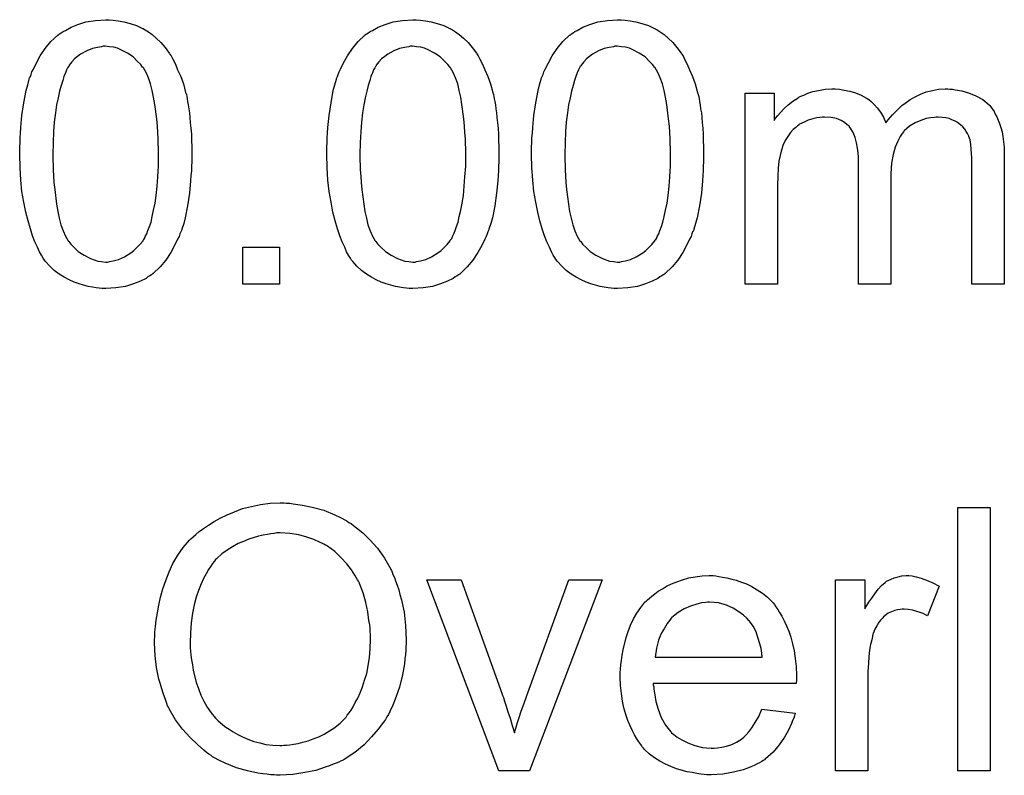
# Model space of a CAD drawing. Extents: x -1.7 to 9, y -2.8 to 5.2.
# Tile 15 of 227: x 0.405 to 0.705, y -0.69 to -0.46. Entities that reach past the tile are written whole.
import ezdxf

# ---------------------------------------------------------------- set-up
doc = ezdxf.new("R2010")
doc.units = 0
doc.layers.add('qfn32-50-23-b_legend_top', color=2, linetype='CONTINUOUS')
doc.layers.add('qfn32-50-23-b_measures', color=1, linetype='CONTINUOUS')

msp = doc.modelspace()

# ---------------------------------------------------------------- linework, layer by layer
at = {"layer": 'qfn32-50-23-b_legend_top', "color": 2}
for points in [[(0.486502, -0.607588), (0.487543, -0.607588), (0.488584, -0.607703), (0.489973, -0.607935), (0.491361, -0.608166), (0.49437, -0.608745), (0.497841, -0.60967), (0.501196, -0.611059), (0.502931, -0.611869), (0.504667, -0.612794), (0.504783, -0.61291), (0.505014, -0.613026), (0.505477, -0.613373), (0.506171, -0.61372), (0.506865, -0.614298), (0.507791, -0.614992), (0.509758, -0.616612), (0.51184, -0.618695), (0.514154, -0.62124), (0.516352, -0.624249), (0.518204, -0.627604), (0.518204, -0.62772), (0.518435, -0.628067), (0.518667, -0.628529), (0.518898, -0.629224), (0.519361, -0.630149), (0.519708, -0.631191), (0.520171, -0.632463), (0.520633, -0.633852), (0.520981, -0.635356), (0.521443, -0.636976), (0.521906, -0.638827), (0.522253, -0.640678), (0.522716, -0.644727), (0.522947, -0.649124), (0.522947, -0.64924), (0.522947, -0.649702), (0.522947, -0.650281), (0.522832, -0.651207), (0.522832, -0.652248), (0.522716, -0.653521), (0.522485, -0.654909), (0.522369, -0.656413), (0.52179, -0.659768), (0.520865, -0.663471), (0.519592, -0.667173), (0.518898, -0.669024), (0.517972, -0.670876), (0.517972, -0.670991), (0.517741, -0.671338), (0.51751, -0.671801), (0.517047, -0.672495), (0.516584, -0.673305), (0.516005, -0.674115), (0.514386, -0.676313), (0.512419, -0.678628), (0.510105, -0.681057), (0.507328, -0.683371), (0.504088, -0.685454), (0.503973, -0.685454), (0.503741, -0.685685), (0.503163, -0.685917), (0.502469, -0.686264), (0.501659, -0.686611), (0.500733, -0.686958), (0.499576, -0.687421), (0.498303, -0.687884), (0.496915, -0.688346), (0.495411, -0.688809), (0.492055, -0.689503), (0.488469, -0.690082), (0.484651, -0.690313), (0.483494, -0.690313), (0.4828, -0.690198), (0.481758, -0.690198), (0.480601, -0.689966), (0.479329, -0.689851), (0.477824, -0.689619), (0.4747, -0.688925), (0.471345, -0.687999), (0.467874, -0.686611), (0.466139, -0.685801), (0.464403, -0.684875), (0.464288, -0.68476), (0.464056, -0.684644), (0.463593, -0.684297), (0.462899, -0.683834), (0.462205, -0.683371), (0.461395, -0.682677), (0.459428, -0.680942), (0.45723, -0.678859), (0.454916, -0.676314), (0.452833, -0.673421), (0.450866, -0.670066), (0.450866, -0.66995), (0.450635, -0.669603), (0.450404, -0.66914), (0.450172, -0.668446), (0.449825, -0.66752), (0.449478, -0.666479), (0.449015, -0.665322), (0.448668, -0.664049), (0.448205, -0.662545), (0.447742, -0.661041), (0.447048, -0.65757), (0.446585, -0.653984), (0.446354, -0.65005), (0.446354, -0.649934), (0.446354, -0.649818), (0.446354, -0.649124), (0.44647, -0.648083), (0.44647, -0.646694), (0.446701, -0.645075), (0.446933, -0.643108), (0.44728, -0.640909), (0.447742, -0.638595), (0.448205, -0.636166), (0.448899, -0.63362), (0.449825, -0.631075), (0.450866, -0.628414), (0.452023, -0.625868), (0.453527, -0.623323), (0.455147, -0.621009), (0.456998, -0.618811), (0.457114, -0.618695), (0.457461, -0.618348), (0.458155, -0.617769), (0.458965, -0.617075), (0.460007, -0.61615), (0.461279, -0.615224), (0.462783, -0.614183), (0.464519, -0.613141), (0.46637, -0.6121), (0.468453, -0.611059), (0.470767, -0.610133), (0.473196, -0.609208), (0.475858, -0.608513), (0.478634, -0.607935), (0.481527, -0.607588), (0.484651, -0.607472), (0.485692, -0.607472), (0.486502, -0.607588)], [(0.700431, -0.688925), (0.690597, -0.688925), (0.690597, -0.60886), (0.700431, -0.60886), (0.700431, -0.688925)], [(0.484651, -0.616612), (0.483609, -0.616612), (0.4828, -0.616728), (0.481758, -0.616844), (0.480717, -0.617075), (0.479444, -0.617307), (0.478056, -0.617538), (0.475048, -0.618464), (0.473428, -0.619158), (0.471808, -0.619852), (0.470072, -0.620778), (0.468453, -0.621819), (0.466833, -0.622976), (0.465329, -0.624364), (0.465213, -0.62448), (0.464982, -0.624711), (0.464635, -0.625174), (0.464056, -0.625868), (0.463478, -0.626678), (0.462783, -0.62772), (0.462089, -0.628992), (0.461279, -0.630496), (0.460585, -0.632116), (0.459775, -0.634083), (0.459081, -0.636166), (0.458502, -0.63848), (0.457924, -0.641025), (0.457577, -0.643918), (0.457346, -0.646926), (0.45723, -0.650165), (0.45723, -0.650281), (0.45723, -0.650744), (0.45723, -0.651554), (0.457346, -0.652595), (0.457461, -0.653752), (0.457693, -0.65514), (0.457924, -0.65676), (0.458155, -0.65838), (0.459081, -0.662082), (0.459775, -0.663934), (0.460469, -0.665901), (0.461395, -0.667752), (0.462436, -0.669603), (0.463593, -0.671338), (0.464982, -0.672958), (0.465097, -0.673074), (0.465329, -0.673305), (0.465792, -0.673768), (0.46637, -0.674231), (0.46718, -0.674925), (0.468106, -0.675619), (0.469147, -0.676314), (0.470304, -0.677124), (0.471692, -0.677933), (0.473196, -0.678628), (0.474816, -0.679322), (0.476552, -0.680016), (0.478403, -0.680479), (0.480254, -0.680942), (0.482337, -0.681173), (0.484535, -0.681289), (0.485113, -0.681289), (0.485692, -0.681173), (0.486502, -0.681173), (0.487543, -0.681057), (0.4887, -0.680826), (0.490089, -0.680595), (0.491477, -0.680247), (0.493097, -0.679785), (0.494601, -0.679206), (0.496336, -0.678628), (0.497956, -0.677818), (0.499576, -0.676776), (0.501196, -0.675735), (0.502816, -0.674462), (0.50432, -0.672958), (0.504435, -0.672843), (0.504667, -0.672611), (0.505014, -0.672033), (0.505592, -0.671338), (0.506171, -0.670529), (0.506749, -0.669487), (0.507444, -0.668215), (0.508253, -0.666826), (0.508948, -0.665206), (0.509642, -0.663355), (0.51022, -0.661388), (0.510915, -0.659306), (0.511377, -0.656992), (0.511724, -0.654446), (0.511956, -0.651785), (0.512072, -0.649008), (0.512072, -0.648893), (0.512072, -0.648545), (0.512072, -0.648083), (0.512072, -0.647389), (0.511956, -0.646579), (0.511956, -0.645537), (0.51184, -0.644496), (0.511609, -0.643223), (0.511262, -0.640562), (0.510683, -0.637785), (0.509873, -0.634777), (0.508716, -0.632), (0.508716, -0.631885), (0.508601, -0.631653), (0.508369, -0.631306), (0.508138, -0.630843), (0.507328, -0.629455), (0.506287, -0.627835), (0.504898, -0.625984), (0.503163, -0.624133), (0.501196, -0.622282), (0.498998, -0.620662), (0.498882, -0.620662), (0.498766, -0.620431), (0.498419, -0.620315), (0.497841, -0.619968), (0.497262, -0.619736), (0.496568, -0.619389), (0.494832, -0.618579), (0.49275, -0.617885), (0.49032, -0.617191), (0.487543, -0.616728), (0.484651, -0.616612)], [(0.560434, -0.688925), (0.551062, -0.688925), (0.529195, -0.630843), (0.539608, -0.630843), (0.552104, -0.665669), (0.552104, -0.665785), (0.55222, -0.6659), (0.552335, -0.666248), (0.552451, -0.666595), (0.552798, -0.667752), (0.553261, -0.669256), (0.553839, -0.670991), (0.554534, -0.672958), (0.555112, -0.675157), (0.555806, -0.677355), (0.555922, -0.677123), (0.556038, -0.676545), (0.556385, -0.675619), (0.556732, -0.674231), (0.55731, -0.672727), (0.557889, -0.67076), (0.558699, -0.668677), (0.559509, -0.666363), (0.572351, -0.630843), (0.582533, -0.630843), (0.560434, -0.688925)], [(0.617011, -0.629686), (0.617937, -0.629802), (0.619094, -0.630034), (0.620367, -0.630265), (0.621871, -0.630612), (0.623259, -0.630959), (0.624879, -0.631538), (0.626383, -0.632116), (0.628003, -0.632926), (0.629623, -0.633852), (0.631243, -0.634893), (0.632747, -0.636166), (0.634135, -0.637554), (0.634251, -0.63767), (0.634482, -0.637901), (0.634829, -0.638364), (0.635292, -0.639058), (0.635871, -0.639868), (0.636449, -0.640794), (0.637143, -0.641951), (0.637837, -0.643339), (0.638532, -0.644843), (0.639226, -0.646463), (0.639804, -0.648314), (0.640383, -0.650281), (0.640846, -0.652479), (0.641193, -0.654793), (0.641424, -0.657223), (0.64154, -0.659884), (0.64154, -0.66), (0.64154, -0.660463), (0.64154, -0.661273), (0.641424, -0.662429), (0.598037, -0.662429), (0.598037, -0.662545), (0.598037, -0.662892), (0.598152, -0.663355), (0.598152, -0.664049), (0.598268, -0.664859), (0.5985, -0.665785), (0.598847, -0.667867), (0.599541, -0.670181), (0.600466, -0.672727), (0.601739, -0.675041), (0.603359, -0.677123), (0.603475, -0.677123), (0.60359, -0.677355), (0.604284, -0.677933), (0.605326, -0.678743), (0.606714, -0.679553), (0.608565, -0.680479), (0.610648, -0.681289), (0.612962, -0.681867), (0.614235, -0.681983), (0.615623, -0.682098), (0.616549, -0.682098), (0.61759, -0.681983), (0.618863, -0.681751), (0.620251, -0.681404), (0.621871, -0.680942), (0.623375, -0.680247), (0.624879, -0.679322), (0.624995, -0.679206), (0.625573, -0.678743), (0.626268, -0.678049), (0.627077, -0.677123), (0.628003, -0.675851), (0.629044, -0.674231), (0.630086, -0.67238), (0.631011, -0.670181), (0.641193, -0.671454), (0.641193, -0.67157), (0.641077, -0.671801), (0.640961, -0.672264), (0.64073, -0.672958), (0.640383, -0.673652), (0.640036, -0.674578), (0.63911, -0.676545), (0.637953, -0.678743), (0.636333, -0.681057), (0.634482, -0.683255), (0.632168, -0.685338), (0.632053, -0.685338), (0.631821, -0.685569), (0.631474, -0.685801), (0.631011, -0.686148), (0.630317, -0.686495), (0.629623, -0.686842), (0.628697, -0.687305), (0.627656, -0.687768), (0.626499, -0.688231), (0.625342, -0.688693), (0.622449, -0.689388), (0.61921, -0.689966), (0.615623, -0.690197), (0.61435, -0.690197), (0.61354, -0.690082), (0.612499, -0.689966), (0.611226, -0.689735), (0.609838, -0.689503), (0.608334, -0.689272), (0.605094, -0.688346), (0.603359, -0.687652), (0.601739, -0.686958), (0.600004, -0.686032), (0.598384, -0.684991), (0.59688, -0.683834), (0.595376, -0.682446), (0.59526, -0.68233), (0.595029, -0.682098), (0.594681, -0.681636), (0.594219, -0.680942), (0.59364, -0.680132), (0.593062, -0.679206), (0.592367, -0.678049), (0.591673, -0.676776), (0.590979, -0.675272), (0.590285, -0.673652), (0.589706, -0.671801), (0.589128, -0.669834), (0.588665, -0.667752), (0.588318, -0.665438), (0.588087, -0.663008), (0.587971, -0.660463), (0.587971, -0.660347), (0.587971, -0.659768), (0.587971, -0.659074), (0.588087, -0.658033), (0.588202, -0.65676), (0.588318, -0.655372), (0.588549, -0.653752), (0.588896, -0.652132), (0.589822, -0.64843), (0.5904, -0.646579), (0.591095, -0.644612), (0.59202, -0.64276), (0.593062, -0.641025), (0.594219, -0.639289), (0.595491, -0.63767), (0.595607, -0.637554), (0.595838, -0.637323), (0.596301, -0.636976), (0.59688, -0.636397), (0.597574, -0.635818), (0.5985, -0.635124), (0.599541, -0.634314), (0.600813, -0.63362), (0.602086, -0.63281), (0.60359, -0.632116), (0.60521, -0.631422), (0.606946, -0.630843), (0.608797, -0.630265), (0.610764, -0.629918), (0.612846, -0.629686), (0.615045, -0.629571), (0.616202, -0.629571), (0.617011, -0.629686)], [(0.676713, -0.629686), (0.677985, -0.629918), (0.67949, -0.630381), (0.681109, -0.630959), (0.682961, -0.631769), (0.684927, -0.63281), (0.681341, -0.641835), (0.681225, -0.641719), (0.680762, -0.641488), (0.680068, -0.641141), (0.679142, -0.640794), (0.678101, -0.640447), (0.676828, -0.640099), (0.675556, -0.639868), (0.674283, -0.639752), (0.673705, -0.639752), (0.673126, -0.639868), (0.672316, -0.639984), (0.671506, -0.640215), (0.670465, -0.640562), (0.669424, -0.641025), (0.668498, -0.641719), (0.668382, -0.641835), (0.668035, -0.642066), (0.667688, -0.642529), (0.66711, -0.643108), (0.666531, -0.643918), (0.665953, -0.644843), (0.665374, -0.645884), (0.664911, -0.647157), (0.664796, -0.647389), (0.66468, -0.648083), (0.664448, -0.649124), (0.664101, -0.650512), (0.663754, -0.652248), (0.663523, -0.654215), (0.663407, -0.656297), (0.663292, -0.658611), (0.663292, -0.688925), (0.653457, -0.688925), (0.653457, -0.630843), (0.662366, -0.630843), (0.662366, -0.639637), (0.662482, -0.639521), (0.662944, -0.638711), (0.663523, -0.63767), (0.664448, -0.636397), (0.665374, -0.635124), (0.666415, -0.633736), (0.667457, -0.632579), (0.668498, -0.631653), (0.668614, -0.631538), (0.668961, -0.631306), (0.669655, -0.630959), (0.670349, -0.630612), (0.671275, -0.630265), (0.672432, -0.629918), (0.673589, -0.629686), (0.674861, -0.629571), (0.675671, -0.629571), (0.676713, -0.629686)], [(0.61516, -0.63767), (0.614466, -0.63767), (0.614003, -0.637785), (0.612731, -0.637901), (0.611226, -0.638248), (0.609375, -0.638827), (0.607408, -0.639637), (0.605557, -0.640794), (0.603706, -0.642298), (0.603475, -0.642529), (0.603012, -0.643108), (0.602202, -0.644149), (0.601392, -0.645537), (0.600466, -0.647157), (0.599657, -0.64924), (0.598962, -0.651669), (0.598615, -0.654331), (0.631127, -0.654331), (0.631127, -0.654215), (0.631127, -0.653983), (0.631011, -0.653636), (0.631011, -0.653173), (0.63078, -0.651785), (0.630433, -0.650281), (0.629854, -0.64843), (0.629276, -0.646694), (0.62835, -0.644959), (0.627309, -0.643455), (0.627309, -0.643339), (0.627077, -0.643223), (0.626499, -0.642529), (0.625458, -0.641604), (0.624069, -0.640562), (0.622334, -0.639521), (0.620251, -0.638595), (0.617821, -0.637901), (0.616549, -0.637785), (0.61516, -0.63767)]]:
    msp.add_lwpolyline(points, dxfattribs=at)
at = {"layer": 'qfn32-50-23-b_measures', "color": 1}
for points in [[(0.433885, -0.460604), (0.43539, -0.460835), (0.437125, -0.461183), (0.438976, -0.461645), (0.440943, -0.462224), (0.442794, -0.463149), (0.44291, -0.463149), (0.443026, -0.463265), (0.443604, -0.463612), (0.44453, -0.464191), (0.445687, -0.465001), (0.44696, -0.466158), (0.448348, -0.46743), (0.449621, -0.468934), (0.450893, -0.47067), (0.451009, -0.470901), (0.451472, -0.47148), (0.451935, -0.472521), (0.452745, -0.474025), (0.453439, -0.475761), (0.454364, -0.477728), (0.455174, -0.480042), (0.455868, -0.482587), (0.455868, -0.482703), (0.455984, -0.482934), (0.4561, -0.483281), (0.456216, -0.48386), (0.456331, -0.484554), (0.456447, -0.485364), (0.456678, -0.486405), (0.456794, -0.487562), (0.457026, -0.488835), (0.457141, -0.490223), (0.457257, -0.491843), (0.457488, -0.493463), (0.457604, -0.495314), (0.457604, -0.497165), (0.45772, -0.499248), (0.45772, -0.501446), (0.45772, -0.501562), (0.45772, -0.502025), (0.45772, -0.502834), (0.45772, -0.50376), (0.457604, -0.505033), (0.457604, -0.506421), (0.457488, -0.507925), (0.457373, -0.509545), (0.457026, -0.513247), (0.456447, -0.517066), (0.455753, -0.520768), (0.45529, -0.522504), (0.454712, -0.524239), (0.454712, -0.524355), (0.454596, -0.524586), (0.454364, -0.525049), (0.454133, -0.525627), (0.453902, -0.526437), (0.453439, -0.527247), (0.452513, -0.529214), (0.451356, -0.531297), (0.449852, -0.533611), (0.448117, -0.535693), (0.446034, -0.53766), (0.445918, -0.53766), (0.445803, -0.537892), (0.445455, -0.538123), (0.444993, -0.538354), (0.444414, -0.538702), (0.443836, -0.539164), (0.4421, -0.539974), (0.440018, -0.540784), (0.437588, -0.541594), (0.434695, -0.542057), (0.431572, -0.542288), (0.430414, -0.542288), (0.429605, -0.542173), (0.428679, -0.542057), (0.427522, -0.541825), (0.426249, -0.541594), (0.424861, -0.541247), (0.423473, -0.540784), (0.421968, -0.540321), (0.420464, -0.539627), (0.41896, -0.538817), (0.417456, -0.537892), (0.415952, -0.536735), (0.414564, -0.535462), (0.413291, -0.534073), (0.413175, -0.533958), (0.412944, -0.533611), (0.412597, -0.533032), (0.412018, -0.532107), (0.41144, -0.531065), (0.410861, -0.529677), (0.410051, -0.528057), (0.409357, -0.526206), (0.408663, -0.524123), (0.407969, -0.521694), (0.407274, -0.519033), (0.406696, -0.516024), (0.406118, -0.512785), (0.40577, -0.509314), (0.405539, -0.505496), (0.405423, -0.501446), (0.405423, -0.50133), (0.405423, -0.500868), (0.405423, -0.500058), (0.405423, -0.499132), (0.405539, -0.497859), (0.405539, -0.496471), (0.405655, -0.494967), (0.40577, -0.493231), (0.406118, -0.489645), (0.406696, -0.485827), (0.40739, -0.482009), (0.407853, -0.480273), (0.408316, -0.478538), (0.408316, -0.478422), (0.408432, -0.47819), (0.408663, -0.477728), (0.408894, -0.477149), (0.409126, -0.476339), (0.409589, -0.475529), (0.410514, -0.473562), (0.411671, -0.47148), (0.413175, -0.469281), (0.414911, -0.467083), (0.416993, -0.465232), (0.417109, -0.465232), (0.417225, -0.465001), (0.417572, -0.464769), (0.418035, -0.464538), (0.418613, -0.464075), (0.419307, -0.463728), (0.421043, -0.462802), (0.423125, -0.461992), (0.425555, -0.461183), (0.428448, -0.46072), (0.431572, -0.460488), (0.432613, -0.460488), (0.433885, -0.460604)], [(0.527255, -0.460604), (0.52876, -0.460835), (0.530495, -0.461183), (0.532346, -0.461645), (0.534313, -0.462224), (0.536164, -0.463149), (0.53628, -0.463149), (0.536396, -0.463265), (0.536974, -0.463612), (0.5379, -0.464191), (0.539057, -0.465001), (0.54033, -0.466158), (0.541718, -0.46743), (0.542991, -0.468934), (0.544263, -0.47067), (0.544379, -0.470901), (0.544842, -0.47148), (0.545305, -0.472521), (0.546115, -0.474025), (0.546809, -0.475761), (0.547734, -0.477728), (0.548544, -0.480042), (0.549238, -0.482587), (0.549238, -0.482703), (0.549354, -0.482934), (0.54947, -0.483281), (0.549586, -0.48386), (0.549701, -0.484554), (0.549817, -0.485364), (0.550048, -0.486405), (0.550164, -0.487562), (0.550395, -0.488835), (0.550511, -0.490223), (0.550627, -0.491843), (0.550858, -0.493463), (0.550974, -0.495314), (0.550974, -0.497165), (0.55109, -0.499248), (0.55109, -0.501446), (0.55109, -0.501562), (0.55109, -0.502025), (0.55109, -0.502834), (0.55109, -0.50376), (0.550974, -0.505033), (0.550974, -0.506421), (0.550858, -0.507925), (0.550742, -0.509545), (0.550395, -0.513247), (0.549817, -0.517066), (0.549123, -0.520768), (0.54866, -0.522504), (0.548081, -0.524239), (0.548081, -0.524355), (0.547966, -0.524586), (0.547734, -0.525049), (0.547503, -0.525627), (0.547271, -0.526437), (0.546809, -0.527247), (0.545883, -0.529214), (0.544726, -0.531297), (0.543222, -0.533611), (0.541486, -0.535693), (0.539404, -0.53766), (0.539288, -0.53766), (0.539173, -0.537892), (0.538825, -0.538123), (0.538363, -0.538354), (0.537784, -0.538702), (0.537206, -0.539164), (0.53547, -0.539974), (0.533388, -0.540784), (0.530958, -0.541594), (0.528065, -0.542057), (0.524941, -0.542288), (0.523784, -0.542288), (0.522975, -0.542173), (0.522049, -0.542057), (0.520892, -0.541825), (0.519619, -0.541594), (0.518231, -0.541247), (0.516842, -0.540784), (0.515338, -0.540321), (0.513834, -0.539627), (0.51233, -0.538817), (0.510826, -0.537892), (0.509322, -0.536735), (0.507933, -0.535462), (0.506661, -0.534073), (0.506545, -0.533958), (0.506314, -0.533611), (0.505967, -0.533032), (0.505388, -0.532107), (0.50481, -0.531065), (0.504231, -0.529677), (0.503421, -0.528057), (0.502727, -0.526206), (0.502033, -0.524123), (0.501339, -0.521694), (0.500644, -0.519033), (0.500066, -0.516024), (0.499487, -0.512785), (0.49914, -0.509314), (0.498909, -0.505496), (0.498793, -0.501446), (0.498793, -0.50133), (0.498793, -0.500868), (0.498793, -0.500058), (0.498793, -0.499132), (0.498909, -0.497859), (0.498909, -0.496471), (0.499025, -0.494967), (0.49914, -0.493231), (0.499487, -0.489645), (0.500066, -0.485827), (0.50076, -0.482009), (0.501223, -0.480273), (0.501686, -0.478538), (0.501686, -0.478422), (0.501801, -0.47819), (0.502033, -0.477728), (0.502264, -0.477149), (0.502496, -0.476339), (0.502958, -0.475529), (0.503884, -0.473562), (0.505041, -0.47148), (0.506545, -0.469281), (0.508281, -0.467083), (0.510363, -0.465232), (0.510479, -0.465232), (0.510595, -0.465001), (0.510942, -0.464769), (0.511404, -0.464538), (0.511983, -0.464075), (0.512677, -0.463728), (0.514413, -0.462802), (0.516495, -0.461992), (0.518925, -0.461183), (0.521817, -0.46072), (0.524941, -0.460488), (0.525983, -0.460488), (0.527255, -0.460604)], [(0.589502, -0.460604), (0.591006, -0.460835), (0.592742, -0.461183), (0.594593, -0.461645), (0.59656, -0.462224), (0.598411, -0.463149), (0.598527, -0.463149), (0.598642, -0.463265), (0.599221, -0.463612), (0.600146, -0.464191), (0.601303, -0.465001), (0.602576, -0.466158), (0.603965, -0.46743), (0.605237, -0.468934), (0.60651, -0.47067), (0.606626, -0.470901), (0.607088, -0.47148), (0.607551, -0.472521), (0.608361, -0.474025), (0.609055, -0.475761), (0.609981, -0.477728), (0.610791, -0.480042), (0.611485, -0.482587), (0.611485, -0.482703), (0.611601, -0.482934), (0.611716, -0.483281), (0.611832, -0.48386), (0.611948, -0.484554), (0.612063, -0.485364), (0.612295, -0.486405), (0.612411, -0.487562), (0.612642, -0.488835), (0.612758, -0.490223), (0.612873, -0.491843), (0.613105, -0.493463), (0.613221, -0.495314), (0.613221, -0.497165), (0.613336, -0.499248), (0.613336, -0.501446), (0.613336, -0.501562), (0.613336, -0.502025), (0.613336, -0.502834), (0.613336, -0.50376), (0.613221, -0.505033), (0.613221, -0.506421), (0.613105, -0.507925), (0.612989, -0.509545), (0.612642, -0.513247), (0.612063, -0.517066), (0.611369, -0.520768), (0.610907, -0.522504), (0.610328, -0.524239), (0.610328, -0.524355), (0.610212, -0.524586), (0.609981, -0.525049), (0.60975, -0.525627), (0.609518, -0.526437), (0.609055, -0.527247), (0.60813, -0.529214), (0.606973, -0.531297), (0.605469, -0.533611), (0.603733, -0.535693), (0.60165, -0.53766), (0.601535, -0.53766), (0.601419, -0.537892), (0.601072, -0.538123), (0.600609, -0.538354), (0.600031, -0.538702), (0.599452, -0.539164), (0.597717, -0.539974), (0.595634, -0.540784), (0.593204, -0.541594), (0.590312, -0.542057), (0.587188, -0.542288), (0.586031, -0.542288), (0.585221, -0.542173), (0.584295, -0.542057), (0.583139, -0.541825), (0.581866, -0.541594), (0.580477, -0.541247), (0.579089, -0.540784), (0.577585, -0.540321), (0.576081, -0.539627), (0.574577, -0.538817), (0.573073, -0.537892), (0.571568, -0.536735), (0.57018, -0.535462), (0.568907, -0.534073), (0.568792, -0.533958), (0.56856, -0.533611), (0.568213, -0.533032), (0.567635, -0.532107), (0.567056, -0.531065), (0.566478, -0.529677), (0.565668, -0.528057), (0.564974, -0.526206), (0.564279, -0.524123), (0.563585, -0.521694), (0.562891, -0.519033), (0.562312, -0.516024), (0.561734, -0.512785), (0.561387, -0.509314), (0.561155, -0.505496), (0.56104, -0.501446), (0.56104, -0.50133), (0.56104, -0.500868), (0.56104, -0.500058), (0.56104, -0.499132), (0.561155, -0.497859), (0.561155, -0.496471), (0.561271, -0.494967), (0.561387, -0.493231), (0.561734, -0.489645), (0.562312, -0.485827), (0.563007, -0.482009), (0.56347, -0.480273), (0.563932, -0.478538), (0.563932, -0.478422), (0.564048, -0.47819), (0.564279, -0.477728), (0.564511, -0.477149), (0.564742, -0.476339), (0.565205, -0.475529), (0.566131, -0.473562), (0.567288, -0.47148), (0.568792, -0.469281), (0.570527, -0.467083), (0.57261, -0.465232), (0.572726, -0.465232), (0.572841, -0.465001), (0.573188, -0.464769), (0.573651, -0.464538), (0.57423, -0.464075), (0.574924, -0.463728), (0.576659, -0.462802), (0.578742, -0.461992), (0.581172, -0.461183), (0.584064, -0.46072), (0.587188, -0.460488), (0.588229, -0.460488), (0.589502, -0.460604)], [(0.431456, -0.468587), (0.430762, -0.468587), (0.430299, -0.468703), (0.429026, -0.468934), (0.427522, -0.469281), (0.425786, -0.469976), (0.423935, -0.471017), (0.42301, -0.471711), (0.422084, -0.472405), (0.421274, -0.473331), (0.420464, -0.474372), (0.420464, -0.474488), (0.420233, -0.474719), (0.420002, -0.475182), (0.419654, -0.475761), (0.419307, -0.476686), (0.418844, -0.477728), (0.418497, -0.479), (0.418035, -0.480504), (0.417572, -0.48224), (0.417109, -0.484207), (0.416646, -0.486405), (0.416299, -0.488835), (0.415952, -0.491612), (0.415721, -0.49462), (0.415605, -0.497859), (0.415489, -0.501446), (0.415489, -0.501678), (0.415489, -0.502256), (0.415489, -0.503297), (0.415605, -0.504686), (0.415605, -0.50619), (0.415721, -0.508041), (0.415836, -0.510008), (0.416068, -0.512091), (0.416646, -0.516603), (0.416993, -0.518801), (0.417456, -0.520884), (0.417919, -0.522851), (0.418613, -0.524702), (0.419307, -0.526322), (0.420117, -0.52771), (0.420117, -0.527826), (0.420349, -0.527941), (0.420927, -0.528751), (0.421968, -0.529793), (0.423241, -0.53095), (0.424977, -0.532107), (0.426943, -0.533148), (0.429142, -0.533958), (0.430299, -0.534073), (0.431572, -0.534189), (0.432266, -0.534189), (0.432728, -0.534073), (0.433885, -0.533842), (0.435505, -0.533379), (0.437241, -0.532569), (0.439208, -0.531412), (0.440133, -0.530718), (0.441059, -0.529793), (0.441985, -0.528867), (0.44291, -0.52771), (0.44291, -0.527594), (0.443142, -0.527363), (0.443373, -0.527016), (0.443604, -0.526437), (0.444067, -0.525627), (0.444414, -0.524586), (0.444877, -0.523429), (0.44534, -0.522041), (0.445687, -0.520305), (0.44615, -0.518454), (0.446613, -0.516256), (0.44696, -0.513942), (0.447191, -0.511165), (0.447422, -0.508272), (0.447654, -0.505033), (0.447654, -0.501446), (0.447654, -0.50133), (0.447654, -0.501215), (0.447654, -0.500636), (0.447654, -0.499595), (0.447538, -0.498207), (0.447538, -0.496702), (0.447422, -0.494851), (0.447307, -0.492884), (0.447075, -0.490686), (0.446497, -0.486289), (0.44615, -0.484091), (0.445687, -0.482009), (0.445224, -0.480042), (0.44453, -0.47819), (0.443836, -0.476571), (0.443026, -0.475182), (0.443026, -0.475067), (0.442794, -0.474951), (0.442563, -0.474604), (0.442216, -0.474141), (0.441175, -0.4731), (0.439902, -0.471827), (0.438166, -0.47067), (0.4362, -0.469629), (0.435158, -0.469166), (0.434001, -0.468819), (0.432728, -0.468703), (0.431456, -0.468587)], [(0.524826, -0.468587), (0.524131, -0.468587), (0.523669, -0.468703), (0.522396, -0.468934), (0.520892, -0.469281), (0.519156, -0.469976), (0.517305, -0.471017), (0.51638, -0.471711), (0.515454, -0.472405), (0.514644, -0.473331), (0.513834, -0.474372), (0.513834, -0.474488), (0.513603, -0.474719), (0.513371, -0.475182), (0.513024, -0.475761), (0.512677, -0.476686), (0.512214, -0.477728), (0.511867, -0.479), (0.511404, -0.480504), (0.510942, -0.48224), (0.510479, -0.484207), (0.510016, -0.486405), (0.509669, -0.488835), (0.509322, -0.491612), (0.509091, -0.49462), (0.508975, -0.497859), (0.508859, -0.501446), (0.508859, -0.501678), (0.508859, -0.502256), (0.508859, -0.503297), (0.508975, -0.504686), (0.508975, -0.50619), (0.509091, -0.508041), (0.509206, -0.510008), (0.509438, -0.512091), (0.510016, -0.516603), (0.510363, -0.518801), (0.510826, -0.520884), (0.511289, -0.522851), (0.511983, -0.524702), (0.512677, -0.526322), (0.513487, -0.52771), (0.513487, -0.527826), (0.513718, -0.527941), (0.514297, -0.528751), (0.515338, -0.529793), (0.516611, -0.53095), (0.518346, -0.532107), (0.520313, -0.533148), (0.522512, -0.533958), (0.523669, -0.534073), (0.524941, -0.534189), (0.525636, -0.534189), (0.526098, -0.534073), (0.527255, -0.533842), (0.528875, -0.533379), (0.530611, -0.532569), (0.532578, -0.531412), (0.533503, -0.530718), (0.534429, -0.529793), (0.535354, -0.528867), (0.53628, -0.52771), (0.53628, -0.527594), (0.536511, -0.527363), (0.536743, -0.527016), (0.536974, -0.526437), (0.537437, -0.525627), (0.537784, -0.524586), (0.538247, -0.523429), (0.53871, -0.522041), (0.539057, -0.520305), (0.53952, -0.518454), (0.539982, -0.516256), (0.54033, -0.513942), (0.540561, -0.511165), (0.540792, -0.508272), (0.541024, -0.505033), (0.541024, -0.501446), (0.541024, -0.50133), (0.541024, -0.501215), (0.541024, -0.500636), (0.541024, -0.499595), (0.540908, -0.498207), (0.540908, -0.496702), (0.540792, -0.494851), (0.540677, -0.492884), (0.540445, -0.490686), (0.539867, -0.486289), (0.53952, -0.484091), (0.539057, -0.482009), (0.538594, -0.480042), (0.5379, -0.47819), (0.537206, -0.476571), (0.536396, -0.475182), (0.536396, -0.475067), (0.536164, -0.474951), (0.535933, -0.474604), (0.535586, -0.474141), (0.534544, -0.4731), (0.533272, -0.471827), (0.531536, -0.47067), (0.529569, -0.469629), (0.528528, -0.469166), (0.527371, -0.468819), (0.526098, -0.468703), (0.524826, -0.468587)], [(0.587072, -0.468587), (0.586378, -0.468587), (0.585915, -0.468703), (0.584643, -0.468934), (0.583139, -0.469281), (0.581403, -0.469976), (0.579552, -0.471017), (0.578626, -0.471711), (0.577701, -0.472405), (0.576891, -0.473331), (0.576081, -0.474372), (0.576081, -0.474488), (0.575849, -0.474719), (0.575618, -0.475182), (0.575271, -0.475761), (0.574924, -0.476686), (0.574461, -0.477728), (0.574114, -0.479), (0.573651, -0.480504), (0.573188, -0.48224), (0.572726, -0.484207), (0.572263, -0.486405), (0.571916, -0.488835), (0.571568, -0.491612), (0.571337, -0.49462), (0.571221, -0.497859), (0.571106, -0.501446), (0.571106, -0.501678), (0.571106, -0.502256), (0.571106, -0.503297), (0.571221, -0.504686), (0.571221, -0.50619), (0.571337, -0.508041), (0.571453, -0.510008), (0.571684, -0.512091), (0.572263, -0.516603), (0.57261, -0.518801), (0.573073, -0.520884), (0.573535, -0.522851), (0.57423, -0.524702), (0.574924, -0.526322), (0.575734, -0.52771), (0.575734, -0.527826), (0.575965, -0.527941), (0.576544, -0.528751), (0.577585, -0.529793), (0.578858, -0.53095), (0.580593, -0.532107), (0.58256, -0.533148), (0.584758, -0.533958), (0.585915, -0.534073), (0.587188, -0.534189), (0.587882, -0.534189), (0.588345, -0.534073), (0.589502, -0.533842), (0.591122, -0.533379), (0.592857, -0.532569), (0.594824, -0.531412), (0.59575, -0.530718), (0.596675, -0.529793), (0.597601, -0.528867), (0.598527, -0.52771), (0.598527, -0.527594), (0.598758, -0.527363), (0.598989, -0.527016), (0.599221, -0.526437), (0.599684, -0.525627), (0.600031, -0.524586), (0.600494, -0.523429), (0.600956, -0.522041), (0.601303, -0.520305), (0.601766, -0.518454), (0.602229, -0.516256), (0.602576, -0.513942), (0.602808, -0.511165), (0.603039, -0.508272), (0.60327, -0.505033), (0.60327, -0.501446), (0.60327, -0.50133), (0.60327, -0.501215), (0.60327, -0.500636), (0.60327, -0.499595), (0.603155, -0.498207), (0.603155, -0.496702), (0.603039, -0.494851), (0.602923, -0.492884), (0.602692, -0.490686), (0.602113, -0.486289), (0.601766, -0.484091), (0.601303, -0.482009), (0.600841, -0.480042), (0.600146, -0.47819), (0.599452, -0.476571), (0.598642, -0.475182), (0.598642, -0.475067), (0.598411, -0.474951), (0.598179, -0.474604), (0.597832, -0.474141), (0.596791, -0.4731), (0.595518, -0.471827), (0.593783, -0.47067), (0.591816, -0.469629), (0.590775, -0.469166), (0.589618, -0.468819), (0.588345, -0.468703), (0.587072, -0.468587)], [(0.688194, -0.481661), (0.689004, -0.481661), (0.689814, -0.481777), (0.691781, -0.482124), (0.693863, -0.482703), (0.696062, -0.483628), (0.69826, -0.484785), (0.700111, -0.486405), (0.700343, -0.486637), (0.700805, -0.487331), (0.701615, -0.488372), (0.701962, -0.489182), (0.702425, -0.489992), (0.702888, -0.491033), (0.703235, -0.492074), (0.703698, -0.493231), (0.704045, -0.49462), (0.704276, -0.496008), (0.704508, -0.497628), (0.704739, -0.499248), (0.704739, -0.501099), (0.704739, -0.5409), (0.694905, -0.5409), (0.694905, -0.504454), (0.694905, -0.504339), (0.694905, -0.504223), (0.694905, -0.503529), (0.694905, -0.502487), (0.694789, -0.501215), (0.694673, -0.499826), (0.694558, -0.498438), (0.694326, -0.49705), (0.693979, -0.496008), (0.693979, -0.495892), (0.693748, -0.495545), (0.693516, -0.495083), (0.693169, -0.494504), (0.692706, -0.49381), (0.692128, -0.493116), (0.691434, -0.492421), (0.690508, -0.491727), (0.690392, -0.491612), (0.690045, -0.491496), (0.689582, -0.491264), (0.688773, -0.490917), (0.687963, -0.49057), (0.686921, -0.490339), (0.68588, -0.490223), (0.684607, -0.490108), (0.684029, -0.490108), (0.683566, -0.490223), (0.682409, -0.490339), (0.681021, -0.49057), (0.679401, -0.491149), (0.677665, -0.491843), (0.67593, -0.492884), (0.67431, -0.494273), (0.674194, -0.494504), (0.673732, -0.495083), (0.673037, -0.496008), (0.672343, -0.497397), (0.671533, -0.499248), (0.670955, -0.501446), (0.670492, -0.504107), (0.670261, -0.507231), (0.670261, -0.5409), (0.660426, -0.5409), (0.660426, -0.503297), (0.660426, -0.503182), (0.660426, -0.50295), (0.660426, -0.502719), (0.660426, -0.502256), (0.66031, -0.500983), (0.660079, -0.499595), (0.659848, -0.497975), (0.659385, -0.496355), (0.658806, -0.494851), (0.657996, -0.493463), (0.657881, -0.493347), (0.657534, -0.492884), (0.656955, -0.492421), (0.656145, -0.491727), (0.655104, -0.491149), (0.653716, -0.49057), (0.652096, -0.490223), (0.650129, -0.490108), (0.649435, -0.490108), (0.648625, -0.490223), (0.647699, -0.490339), (0.646542, -0.490686), (0.645154, -0.491033), (0.643881, -0.491612), (0.642493, -0.492306), (0.642377, -0.492421), (0.641914, -0.492769), (0.641336, -0.493231), (0.640526, -0.493926), (0.639716, -0.494851), (0.638906, -0.496008), (0.638096, -0.497281), (0.637402, -0.498785), (0.637286, -0.499016), (0.63717, -0.499595), (0.636939, -0.500521), (0.636592, -0.501793), (0.636245, -0.503529), (0.636013, -0.505611), (0.635898, -0.508041), (0.635782, -0.510818), (0.635782, -0.5409), (0.625947, -0.5409), (0.625947, -0.482818), (0.634741, -0.482818), (0.634741, -0.491149), (0.634856, -0.490917), (0.635203, -0.490455), (0.635898, -0.489645), (0.636708, -0.488719), (0.637749, -0.487562), (0.639022, -0.486405), (0.64041, -0.485248), (0.64203, -0.484207), (0.642261, -0.484091), (0.64284, -0.483744), (0.643765, -0.483397), (0.645038, -0.482818), (0.646542, -0.482356), (0.648278, -0.482009), (0.650245, -0.481661), (0.652327, -0.481546), (0.653368, -0.481546), (0.654641, -0.481661), (0.656029, -0.481893), (0.657765, -0.48224), (0.6595, -0.482703), (0.661236, -0.483397), (0.662856, -0.484322), (0.663087, -0.484438), (0.66355, -0.484785), (0.664244, -0.485364), (0.66517, -0.486289), (0.666095, -0.487331), (0.667137, -0.488603), (0.668062, -0.490108), (0.668756, -0.491843), (0.668872, -0.491727), (0.669104, -0.49138), (0.669451, -0.490917), (0.670029, -0.490223), (0.670723, -0.489413), (0.671533, -0.488603), (0.672459, -0.487678), (0.673616, -0.486637), (0.674889, -0.485711), (0.676161, -0.484785), (0.677665, -0.483975), (0.679285, -0.483166), (0.681021, -0.482471), (0.682872, -0.482009), (0.684723, -0.481661), (0.686806, -0.481546), (0.687616, -0.481546), (0.688194, -0.481661)], [(0.484446, -0.5409), (0.473224, -0.5409), (0.473224, -0.529677), (0.484446, -0.529677), (0.484446, -0.5409)]]:
    msp.add_lwpolyline(points, dxfattribs=at)

doc.saveas('drawing.dxf')
